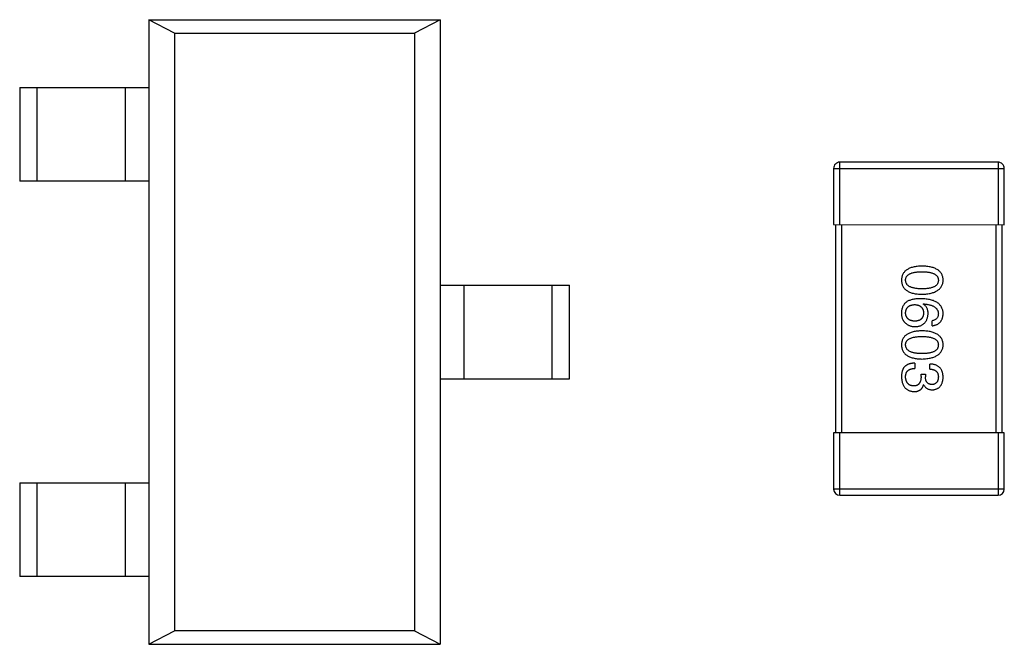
# Model space of a CAD drawing. Header units: millimetres. Extents: x 344 to 667, y 229 to 335.
# Tile 173 of 206: x 625.8 to 630.53, y 276.24 to 279.24. Entities that reach past the tile are written whole.
import ezdxf

# ---------------------------------------------------------------- set-up
doc = ezdxf.new("R2010")
doc.units = ezdxf.units.MM
doc.header["$LTSCALE"] = 0.5
doc.layers.get('0').update_dxf_attribs({"linetype": 'CONTINUOUS'})

msp = doc.modelspace()

# ---------------------------------------------------------------- linework, layer by layer
at = {"linetype": 'Continuous'}
for p, q in [((626.4163, 279.2397), (626.416, 276.2397)), ((626.4163, 279.2397), (627.8163, 279.2396)), ((626.5397, 279.1753), (626.4163, 279.2397)), ((627.8163, 279.2396), (627.6929, 279.1753)), ((627.8163, 279.2396), (627.816, 276.2396)), ((626.5397, 279.1753), (626.5394, 276.3041)), ((626.5397, 279.1753), (627.6929, 279.1753)), ((627.6929, 279.1753), (627.6926, 276.304)), ((625.7962, 278.9148), (626.4162, 278.9147)), ((625.7962, 278.9148), (625.7962, 278.4648)), ((625.8799, 278.4648), (625.8799, 278.9148)), ((626.3021, 278.9147), (626.3021, 278.4647)), ((629.7351, 278.2552), (629.7352, 278.5552)), ((630.4952, 278.5552), (629.7352, 278.5552)), ((630.4952, 278.5552), (630.4951, 278.2552)), ((629.7052, 278.5253), (629.7051, 278.2553)), ((629.7052, 278.5253), (630.5252, 278.5252)), ((630.5251, 278.2552), (630.5252, 278.5252)), ((626.4162, 278.4647), (625.7962, 278.4648)), ((629.7051, 278.2553), (630.5251, 278.2552)), ((629.7151, 278.2553), (629.7151, 277.2553)), ((629.7451, 277.2552), (629.7451, 278.2552)), ((630.4851, 278.2552), (630.4851, 277.2552)), ((630.5151, 277.2552), (630.5151, 278.2552)), ((627.8162, 277.9646), (628.4362, 277.9646)), ((627.9302, 277.5146), (627.9302, 277.9646)), ((628.3524, 277.9646), (628.3524, 277.5146)), ((628.4361, 277.5146), (628.4362, 277.9646)), ((630.1352, 277.8735), (630.1363, 277.8746)), ((630.1789, 277.7697), (630.1789, 277.7937)), ((630.0947, 277.5899), (630.0947, 277.5648)), ((630.1669, 277.5615), (630.1669, 277.5856)), ((627.8161, 277.5146), (628.4361, 277.5146)), ((630.1253, 277.5375), (630.1461, 277.5375)), ((630.1253, 277.5255), (630.1253, 277.5375)), ((630.1461, 277.5375), (630.1461, 277.5244)), ((630.1384, 277.4861), (630.1373, 277.4861)), ((629.7051, 277.2553), (629.705, 276.9853)), ((630.5251, 277.2552), (629.7051, 277.2553)), ((629.735, 276.9552), (629.7351, 277.2552)), ((630.4951, 277.2552), (630.495, 276.9552)), ((630.525, 276.9852), (630.5251, 277.2552)), ((625.7961, 277.0148), (625.796, 276.5648)), ((625.7961, 277.0148), (626.4161, 277.0147)), ((625.8797, 276.5648), (625.8798, 277.0148)), ((626.302, 277.0147), (626.3019, 276.5647)), ((630.525, 276.9852), (629.705, 276.9853)), ((629.735, 276.9552), (630.495, 276.9552)), ((626.416, 276.5647), (625.796, 276.5648)), ((626.416, 276.2397), (626.5394, 276.3041)), ((627.6926, 276.304), (626.5394, 276.3041)), ((627.6926, 276.304), (627.816, 276.2396)), ((626.416, 276.2397), (627.816, 276.2396))]:
    msp.add_line(p, q, dxfattribs=at)
for centre, start, end in [((629.7352, 278.5252), 89.9951, 179.9951), ((630.4952, 278.5252), 359.9951, 89.9951), ((629.735, 276.9852), 179.9951, 269.9951), ((630.495, 276.9852), 269.9951, 359.9951)]:
    msp.add_arc(centre, 0.03, start, end, dxfattribs=at)
for points, knots in [([(630.1297, 278.0562), (630.1258, 278.0561), (630.1182, 278.0558), (630.1071, 278.0548), (630.0968, 278.0534), (630.0873, 278.0513), (630.0785, 278.0489), (630.0704, 278.0459), (630.0631, 278.0424), (630.0565, 278.0384), (630.0507, 278.0339), (630.0456, 278.0289), (630.0413, 278.0234), (630.0378, 278.0174), (630.035, 278.0108), (630.033, 278.0038), (630.0317, 277.9963), (630.0315, 277.9911), (630.0314, 277.9885)], [0, 0, 0, 0, 0.087693, 0.170223, 0.247496, 0.319826, 0.387768, 0.451403, 0.511459, 0.568358, 0.622671, 0.675251, 0.726739, 0.778422, 0.830759, 0.884394, 0.940865, 1, 1, 1, 1]), ([(630.051, 277.9885), (630.0511, 277.9901), (630.0512, 277.9933), (630.0521, 277.998), (630.0537, 278.0023), (630.0559, 278.0063), (630.0587, 278.0099), (630.0621, 278.0133), (630.0661, 278.0163), (630.0708, 278.0189), (630.076, 278.0213), (630.0819, 278.0234), (630.0884, 278.025), (630.0955, 278.0265), (630.1032, 278.0276), (630.1115, 278.0283), (630.1204, 278.0288), (630.1266, 278.0289), (630.1297, 278.0289)], [0, 0, 0, 0, 0.049766, 0.097012, 0.143225, 0.188786, 0.235079, 0.282962, 0.333687, 0.387747, 0.445963, 0.508657, 0.576545, 0.649868, 0.72822, 0.812712, 0.903543, 1, 1, 1, 1]), ([(630.2314, 277.9885), (630.2313, 277.9911), (630.231, 277.9963), (630.2297, 278.0038), (630.2276, 278.0108), (630.2248, 278.0174), (630.2211, 278.0234), (630.2166, 278.0289), (630.2114, 278.0339), (630.2054, 278.0384), (630.1986, 278.0424), (630.191, 278.0458), (630.1827, 278.0489), (630.1736, 278.0513), (630.1637, 278.0534), (630.1531, 278.0548), (630.1417, 278.0558), (630.1338, 278.0561), (630.1297, 278.0562)], [0, 0, 0, 0, 0.057911, 0.113262, 0.165956, 0.217443, 0.268511, 0.319665, 0.372, 0.426129, 0.483365, 0.543779, 0.607756, 0.676562, 0.749704, 0.827713, 0.911177, 1, 1, 1, 1]), ([(630.1297, 278.0289), (630.1329, 278.0289), (630.1391, 278.0288), (630.148, 278.0283), (630.1563, 278.0276), (630.164, 278.0265), (630.1711, 278.025), (630.1776, 278.0234), (630.1834, 278.0213), (630.1887, 278.0189), (630.1933, 278.0163), (630.1974, 278.0133), (630.2008, 278.0099), (630.2036, 278.0063), (630.2058, 278.0023), (630.2073, 277.998), (630.2082, 277.9933), (630.2084, 277.9901), (630.2084, 277.9885)], [0, 0, 0, 0, 0.096452, 0.187278, 0.271765, 0.350519, 0.423437, 0.491321, 0.554011, 0.612224, 0.666281, 0.717003, 0.764884, 0.811423, 0.856783, 0.902993, 0.950236, 1, 1, 1, 1]), ([(630.0314, 277.9885), (630.0315, 277.9858), (630.0317, 277.9807), (630.033, 277.9732), (630.035, 277.9662), (630.0378, 277.9596), (630.0413, 277.9536), (630.0456, 277.9481), (630.0507, 277.9431), (630.0565, 277.9386), (630.0631, 277.9346), (630.0704, 277.9311), (630.0785, 277.9281), (630.0873, 277.9256), (630.0968, 277.9236), (630.1071, 277.9222), (630.1182, 277.9211), (630.1258, 277.9209), (630.1297, 277.9207)], [0, 0, 0, 0, 0.059134, 0.115603, 0.169236, 0.221572, 0.273254, 0.32474, 0.377319, 0.431815, 0.488555, 0.548609, 0.612242, 0.680182, 0.75251, 0.829782, 0.91231, 1, 1, 1, 1]), ([(630.1297, 277.947), (630.1266, 277.947), (630.1205, 277.947), (630.1117, 277.9475), (630.1035, 277.9483), (630.0959, 277.9495), (630.0889, 277.9509), (630.0824, 277.9527), (630.0766, 277.9547), (630.0713, 277.9572), (630.0667, 277.96), (630.0626, 277.9631), (630.0591, 277.9665), (630.0563, 277.9703), (630.054, 277.9743), (630.0524, 277.9788), (630.0514, 277.9835), (630.0512, 277.9868), (630.051, 277.9885)], [0, 0, 0, 0, 0.094834, 0.184067, 0.267029, 0.344713, 0.417334, 0.484367, 0.546941, 0.604717, 0.65953, 0.710539, 0.759381, 0.806382, 0.853027, 0.900623, 0.949121, 1, 1, 1, 1]), ([(630.1297, 277.9207), (630.1338, 277.9209), (630.1416, 277.9212), (630.1529, 277.9224), (630.1634, 277.924), (630.1732, 277.926), (630.1822, 277.9286), (630.1905, 277.9316), (630.1981, 277.9351), (630.2048, 277.9391), (630.2109, 277.9436), (630.2161, 277.9486), (630.2206, 277.9541), (630.2244, 277.96), (630.2273, 277.9665), (630.2295, 277.9734), (630.2309, 277.9808), (630.2312, 277.9859), (630.2314, 277.9885)], [0, 0, 0, 0, 0.088475, 0.171606, 0.249595, 0.322626, 0.391327, 0.455765, 0.516374, 0.573675, 0.628522, 0.681161, 0.732559, 0.783563, 0.83504, 0.887639, 0.942585, 1, 1, 1, 1]), ([(630.2084, 277.9885), (630.2084, 277.9868), (630.2082, 277.9835), (630.2073, 277.9788), (630.2058, 277.9743), (630.2036, 277.9702), (630.2008, 277.9665), (630.1974, 277.963), (630.1933, 277.96), (630.1887, 277.9572), (630.1834, 277.9548), (630.1776, 277.9526), (630.1711, 277.9509), (630.164, 277.9494), (630.1563, 277.9483), (630.148, 277.9475), (630.1391, 277.947), (630.1329, 277.947), (630.1297, 277.947)], [0, 0, 0, 0, 0.050604, 0.098688, 0.145699, 0.191791, 0.238625, 0.286717, 0.337546, 0.391814, 0.449755, 0.512106, 0.579685, 0.652048, 0.730262, 0.814146, 0.904281, 1, 1, 1, 1]), ([(630.0576, 277.8855), (630.0556, 277.884), (630.0516, 277.8811), (630.0465, 277.8759), (630.042, 277.8702), (630.0383, 277.864), (630.0354, 277.8572), (630.0333, 277.85), (630.0318, 277.8423), (630.0315, 277.8369), (630.0314, 277.8342)], [0, 0, 0, 0, 0.125033, 0.246266, 0.36603, 0.485265, 0.606781, 0.732144, 0.862551, 1, 1, 1, 1]), ([(630.1254, 277.8997), (630.1218, 277.8997), (630.1149, 277.8996), (630.1049, 277.8989), (630.0955, 277.8979), (630.0867, 277.8963), (630.0785, 277.8943), (630.0709, 277.8919), (630.064, 277.889), (630.0597, 277.8867), (630.0576, 277.8855)], [0, 0, 0, 0, 0.151498, 0.29521, 0.430242, 0.557137, 0.677306, 0.790845, 0.898111, 1, 1, 1, 1]), ([(630.2314, 277.8276), (630.2312, 277.8304), (630.2309, 277.8359), (630.2294, 277.8439), (630.2271, 277.8514), (630.2241, 277.8584), (630.2202, 277.8648), (630.2155, 277.8707), (630.21, 277.876), (630.2037, 277.8807), (630.1967, 277.885), (630.1888, 277.8887), (630.1802, 277.8919), (630.1707, 277.8945), (630.1605, 277.8967), (630.1495, 277.8982), (630.1377, 277.8993), (630.1296, 277.8996), (630.1254, 277.8997)], [0, 0, 0, 0, 0.058957, 0.115262, 0.16907, 0.221312, 0.273147, 0.324961, 0.377649, 0.432026, 0.488925, 0.549039, 0.612912, 0.680653, 0.753056, 0.830314, 0.912483, 1, 1, 1, 1]), ([(630.051, 277.8298), (630.0511, 277.8314), (630.0512, 277.8345), (630.0519, 277.839), (630.0528, 277.8432), (630.0541, 277.8471), (630.0557, 277.8508), (630.0577, 277.8541), (630.0599, 277.8572), (630.0625, 277.8599), (630.0654, 277.8624), (630.0687, 277.8645), (630.0722, 277.8664), (630.0761, 277.868), (630.0803, 277.8692), (630.0848, 277.8702), (630.0897, 277.871), (630.093, 277.8712), (630.0948, 277.8713)], [0, 0, 0, 0, 0.070403, 0.137196, 0.200053, 0.260887, 0.31876, 0.37535, 0.430743, 0.485927, 0.541678, 0.598832, 0.657726, 0.719441, 0.783504, 0.851852, 0.923533, 1, 1, 1, 1]), ([(630.0948, 277.8713), (630.0964, 277.8712), (630.0997, 277.871), (630.1044, 277.8703), (630.1089, 277.8693), (630.113, 277.868), (630.1168, 277.8665), (630.1202, 277.8647), (630.1234, 277.8626), (630.1262, 277.8601), (630.1287, 277.8575), (630.1309, 277.8545), (630.1329, 277.8513), (630.1344, 277.8477), (630.1356, 277.8439), (630.1365, 277.8398), (630.1372, 277.8354), (630.1373, 277.8324), (630.1374, 277.8309)], [0, 0, 0, 0, 0.076072, 0.148369, 0.216753, 0.281358, 0.342792, 0.401604, 0.458929, 0.514444, 0.569818, 0.625343, 0.681554, 0.739608, 0.800134, 0.863477, 0.929547, 1, 1, 1, 1]), ([(630.1592, 277.8276), (630.1592, 277.8302), (630.159, 277.8353), (630.1579, 277.8426), (630.156, 277.8493), (630.1534, 277.8555), (630.15, 277.861), (630.1458, 277.8659), (630.1409, 277.8701), (630.1371, 277.8723), (630.1352, 277.8735)], [0, 0, 0, 0, 0.144617, 0.279572, 0.40596, 0.526097, 0.64389, 0.760003, 0.877724, 1, 1, 1, 1]), ([(630.1363, 277.8746), (630.1391, 277.8744), (630.1446, 277.874), (630.1526, 277.873), (630.16, 277.8717), (630.1669, 277.8701), (630.1733, 277.8682), (630.1791, 277.866), (630.1845, 277.8636), (630.1893, 277.8608), (630.1935, 277.8576), (630.1973, 277.8543), (630.2005, 277.8506), (630.2031, 277.8465), (630.2054, 277.8423), (630.2069, 277.8376), (630.208, 277.8327), (630.2083, 277.8293), (630.2084, 277.8276)], [0, 0, 0, 0, 0.089218, 0.173709, 0.252753, 0.326963, 0.397099, 0.462534, 0.524018, 0.582178, 0.637235, 0.689955, 0.741228, 0.791618, 0.841661, 0.892925, 0.945259, 1, 1, 1, 1]), ([(630.0314, 277.8342), (630.0313, 277.8313), (630.0312, 277.8259), (630.0319, 277.8181), (630.033, 277.811), (630.0348, 277.8045), (630.0371, 277.7986), (630.04, 277.7934), (630.0435, 277.7887), (630.0463, 277.7862), (630.0478, 277.785)], [0, 0, 0, 0, 0.156782, 0.301945, 0.436395, 0.561474, 0.678489, 0.78853, 0.894967, 1, 1, 1, 1]), ([(630.0958, 277.7915), (630.0941, 277.7916), (630.0907, 277.7919), (630.0859, 277.7926), (630.0813, 277.7935), (630.0771, 277.7947), (630.0732, 277.7961), (630.0696, 277.7979), (630.0663, 277.7998), (630.0633, 277.8021), (630.0606, 277.8047), (630.0583, 277.8075), (630.0563, 277.8105), (630.0546, 277.8139), (630.0532, 277.8175), (630.0521, 277.8213), (630.0514, 277.8255), (630.0512, 277.8283), (630.051, 277.8298)], [0, 0, 0, 0, 0.078863, 0.153308, 0.223539, 0.289857, 0.35341, 0.413572, 0.471721, 0.528235, 0.584279, 0.638781, 0.69466, 0.751251, 0.809198, 0.869697, 0.933318, 1, 1, 1, 1]), ([(630.1374, 277.8309), (630.1373, 277.8294), (630.1372, 277.8264), (630.1365, 277.8222), (630.1357, 277.8182), (630.1345, 277.8145), (630.1329, 277.8111), (630.1311, 277.8079), (630.1289, 277.805), (630.1265, 277.8024), (630.1237, 277.8001), (630.1206, 277.798), (630.1172, 277.7962), (630.1136, 277.7947), (630.1096, 277.7935), (630.1053, 277.7925), (630.1007, 277.7919), (630.0975, 277.7916), (630.0958, 277.7915)], [0, 0, 0, 0, 0.069884, 0.136529, 0.199638, 0.259844, 0.317774, 0.374356, 0.430026, 0.485148, 0.5409, 0.597889, 0.657472, 0.718614, 0.783613, 0.85129, 0.923712, 1, 1, 1, 1]), ([(630.0969, 277.7653), (630.0993, 277.7654), (630.1039, 277.7657), (630.1105, 277.7667), (630.1167, 277.7681), (630.1225, 277.7699), (630.1279, 277.7722), (630.1328, 277.775), (630.1374, 277.7782), (630.1415, 277.7819), (630.1452, 277.7861), (630.1486, 277.7906), (630.1514, 277.7957), (630.1538, 277.8012), (630.1558, 277.8071), (630.1574, 277.8136), (630.1586, 277.8204), (630.159, 277.8252), (630.1592, 277.8276)], [0, 0, 0, 0, 0.071527, 0.139094, 0.20346, 0.264939, 0.323904, 0.381383, 0.437591, 0.493343, 0.549401, 0.606085, 0.664838, 0.725424, 0.788712, 0.855452, 0.925772, 1, 1, 1, 1]), ([(630.2084, 277.8276), (630.2083, 277.8253), (630.2082, 277.821), (630.2068, 277.8149), (630.2044, 277.8095), (630.2012, 277.8047), (630.1969, 277.8008), (630.1917, 277.7976), (630.1857, 277.7952), (630.1812, 277.7942), (630.1789, 277.7937)], [0, 0, 0, 0, 0.136586, 0.261496, 0.378089, 0.490612, 0.605522, 0.725767, 0.8561, 1, 1, 1, 1]), ([(630.1789, 277.7697), (630.1809, 277.7699), (630.1848, 277.7704), (630.1904, 277.7717), (630.1957, 277.7732), (630.2006, 277.7752), (630.2052, 277.7776), (630.2094, 277.7803), (630.2132, 277.7834), (630.2167, 277.7868), (630.2198, 277.7907), (630.2226, 277.7948), (630.225, 277.7994), (630.227, 277.8043), (630.2286, 277.8096), (630.2299, 277.8153), (630.2308, 277.8213), (630.2312, 277.8255), (630.2314, 277.8276)], [0, 0, 0, 0, 0.06947, 0.136096, 0.199592, 0.260665, 0.319672, 0.377156, 0.433415, 0.489984, 0.546535, 0.604276, 0.663499, 0.725182, 0.788953, 0.855683, 0.926216, 1, 1, 1, 1]), ([(630.1297, 277.7454), (630.1258, 277.7452), (630.1182, 277.745), (630.1071, 277.744), (630.0968, 277.7425), (630.0873, 277.7405), (630.0785, 277.738), (630.0704, 277.735), (630.0631, 277.7315), (630.0565, 277.7275), (630.0507, 277.7231), (630.0456, 277.718), (630.0413, 277.7125), (630.0378, 277.7065), (630.035, 277.7), (630.033, 277.693), (630.0317, 277.6855), (630.0315, 277.6803), (630.0314, 277.6776)], [0, 0, 0, 0, 0.087693, 0.170223, 0.247496, 0.319826, 0.387768, 0.451403, 0.511459, 0.568358, 0.622671, 0.675251, 0.726739, 0.778422, 0.830759, 0.884394, 0.940865, 1, 1, 1, 1]), ([(630.0478, 277.785), (630.0495, 277.7834), (630.0529, 277.7803), (630.0585, 277.7763), (630.0643, 277.7729), (630.0704, 277.7701), (630.0767, 277.7679), (630.0832, 277.7664), (630.09, 277.7655), (630.0946, 277.7654), (630.0969, 277.7653)], [0, 0, 0, 0, 0.129393, 0.255335, 0.378531, 0.500878, 0.622934, 0.746191, 0.87096, 1, 1, 1, 1]), ([(630.2314, 277.6776), (630.2312, 277.6803), (630.231, 277.6854), (630.2297, 277.693), (630.2276, 277.6999), (630.2247, 277.7065), (630.2211, 277.7125), (630.2166, 277.718), (630.2114, 277.723), (630.2054, 277.7275), (630.1986, 277.7315), (630.191, 277.735), (630.1827, 277.738), (630.1736, 277.7405), (630.1637, 277.7425), (630.1531, 277.744), (630.1417, 277.745), (630.1338, 277.7452), (630.1297, 277.7454)], [0, 0, 0, 0, 0.057911, 0.113262, 0.165956, 0.217443, 0.268511, 0.319665, 0.372, 0.426129, 0.483365, 0.543779, 0.607756, 0.676562, 0.749704, 0.827713, 0.911177, 1, 1, 1, 1]), ([(630.051, 277.6776), (630.0511, 277.6793), (630.0512, 277.6825), (630.0521, 277.6871), (630.0536, 277.6914), (630.0559, 277.6954), (630.0587, 277.6991), (630.0621, 277.7024), (630.0661, 277.7054), (630.0708, 277.7081), (630.076, 277.7105), (630.0819, 277.7125), (630.0884, 277.7142), (630.0955, 277.7157), (630.1032, 277.7167), (630.1115, 277.7175), (630.1204, 277.718), (630.1265, 277.718), (630.1297, 277.7181)], [0, 0, 0, 0, 0.049766, 0.097012, 0.143225, 0.188786, 0.235079, 0.282962, 0.333687, 0.387747, 0.445963, 0.508657, 0.576545, 0.649868, 0.72822, 0.812712, 0.903543, 1, 1, 1, 1]), ([(630.1297, 277.7181), (630.1329, 277.718), (630.139, 277.718), (630.148, 277.7175), (630.1563, 277.7167), (630.164, 277.7157), (630.1711, 277.7142), (630.1775, 277.7125), (630.1834, 277.7105), (630.1886, 277.7081), (630.1933, 277.7054), (630.1974, 277.7024), (630.2008, 277.699), (630.2036, 277.6954), (630.2058, 277.6914), (630.2073, 277.6871), (630.2082, 277.6824), (630.2083, 277.6792), (630.2084, 277.6776)], [0, 0, 0, 0, 0.096452, 0.187278, 0.271765, 0.350519, 0.423437, 0.491321, 0.554011, 0.612224, 0.666281, 0.717003, 0.764884, 0.811423, 0.856783, 0.902993, 0.950236, 1, 1, 1, 1]), ([(630.0314, 277.6776), (630.0315, 277.675), (630.0317, 277.6698), (630.033, 277.6623), (630.035, 277.6553), (630.0378, 277.6488), (630.0413, 277.6427), (630.0456, 277.6372), (630.0507, 277.6322), (630.0565, 277.6277), (630.0631, 277.6237), (630.0704, 277.6203), (630.0784, 277.6173), (630.0872, 277.6148), (630.0968, 277.6127), (630.1071, 277.6113), (630.1182, 277.6103), (630.1258, 277.61), (630.1297, 277.6099)], [0, 0, 0, 0, 0.059134, 0.115603, 0.169236, 0.221572, 0.273254, 0.32474, 0.377319, 0.431815, 0.488555, 0.548609, 0.612242, 0.680182, 0.75251, 0.829782, 0.91231, 1, 1, 1, 1]), ([(630.1297, 277.6361), (630.1266, 277.6361), (630.1205, 277.6362), (630.1117, 277.6367), (630.1035, 277.6375), (630.0959, 277.6386), (630.0888, 277.64), (630.0824, 277.6418), (630.0766, 277.6439), (630.0713, 277.6463), (630.0667, 277.6491), (630.0626, 277.6522), (630.0591, 277.6556), (630.0563, 277.6594), (630.054, 277.6635), (630.0524, 277.6679), (630.0513, 277.6727), (630.0511, 277.6759), (630.051, 277.6776)], [0, 0, 0, 0, 0.094834, 0.184067, 0.267029, 0.344713, 0.417334, 0.484367, 0.546941, 0.604717, 0.65953, 0.710539, 0.759381, 0.806382, 0.853027, 0.900623, 0.949121, 1, 1, 1, 1]), ([(630.1297, 277.6099), (630.1337, 277.61), (630.1415, 277.6104), (630.1528, 277.6115), (630.1634, 277.6131), (630.1732, 277.6152), (630.1822, 277.6177), (630.1905, 277.6207), (630.198, 277.6242), (630.2048, 277.6283), (630.2108, 277.6328), (630.2161, 277.6377), (630.2206, 277.6432), (630.2243, 277.6491), (630.2272, 277.6556), (630.2295, 277.6625), (630.2309, 277.6699), (630.2312, 277.675), (630.2314, 277.6776)], [0, 0, 0, 0, 0.088475, 0.171606, 0.249595, 0.322626, 0.391327, 0.455765, 0.516374, 0.573675, 0.628522, 0.681161, 0.732559, 0.783563, 0.83504, 0.887639, 0.942585, 1, 1, 1, 1]), ([(630.2084, 277.6776), (630.2083, 277.6759), (630.2082, 277.6727), (630.2073, 277.6679), (630.2058, 277.6635), (630.2036, 277.6593), (630.2008, 277.6556), (630.1974, 277.6522), (630.1933, 277.6491), (630.1887, 277.6463), (630.1834, 277.6439), (630.1775, 277.6418), (630.1711, 277.64), (630.164, 277.6386), (630.1563, 277.6375), (630.148, 277.6367), (630.139, 277.6362), (630.1329, 277.6361), (630.1297, 277.6361)], [0, 0, 0, 0, 0.050604, 0.098688, 0.145699, 0.191791, 0.238625, 0.286717, 0.337546, 0.391814, 0.449755, 0.512106, 0.579685, 0.652048, 0.730262, 0.814146, 0.904281, 1, 1, 1, 1]), ([(630.0379, 277.5604), (630.0374, 277.5593), (630.0363, 277.557), (630.035, 277.5532), (630.0338, 277.5492), (630.033, 277.5448), (630.0322, 277.5401), (630.0317, 277.5351), (630.0314, 277.5299), (630.0314, 277.5262), (630.0313, 277.5244)], [0, 0, 0, 0, 0.101955, 0.208983, 0.322698, 0.44339, 0.570851, 0.70629, 0.84885, 1, 1, 1, 1]), ([(630.0947, 277.5899), (630.0929, 277.5899), (630.0895, 277.5898), (630.0844, 277.5893), (630.0795, 277.5886), (630.0748, 277.5877), (630.0704, 277.5866), (630.0663, 277.5854), (630.0624, 277.5838), (630.0587, 277.5821), (630.0552, 277.5801), (630.052, 277.578), (630.049, 277.5756), (630.0463, 277.573), (630.0438, 277.5702), (630.0416, 277.5671), (630.0396, 277.5639), (630.0385, 277.5616), (630.0379, 277.5604)], [0, 0, 0, 0, 0.078937, 0.154495, 0.226898, 0.296844, 0.363348, 0.427781, 0.48946, 0.549586, 0.607902, 0.664733, 0.720805, 0.776157, 0.831175, 0.886736, 0.943094, 1, 1, 1, 1]), ([(630.051, 277.5233), (630.051, 277.5249), (630.0511, 277.5281), (630.0516, 277.5327), (630.0525, 277.537), (630.0537, 277.541), (630.0552, 277.5447), (630.0571, 277.5481), (630.0593, 277.5512), (630.0619, 277.554), (630.0648, 277.5564), (630.0681, 277.5585), (630.0717, 277.5604), (630.0757, 277.5619), (630.0799, 277.5631), (630.0846, 277.564), (630.0895, 277.5646), (630.093, 277.5647), (630.0947, 277.5648)], [0, 0, 0, 0, 0.071272, 0.13882, 0.201858, 0.262757, 0.320043, 0.376709, 0.431462, 0.486034, 0.541209, 0.597703, 0.65589, 0.717768, 0.782056, 0.850407, 0.92277, 1, 1, 1, 1]), ([(630.2313, 277.5222), (630.2313, 277.5247), (630.2311, 277.5296), (630.2302, 277.5367), (630.2289, 277.5433), (630.227, 277.5494), (630.2247, 277.5551), (630.2219, 277.5603), (630.2186, 277.565), (630.2147, 277.5692), (630.2105, 277.573), (630.2056, 277.5763), (630.2003, 277.579), (630.1946, 277.5813), (630.1883, 277.5831), (630.1816, 277.5845), (630.1744, 277.5853), (630.1694, 277.5855), (630.1669, 277.5856)], [0, 0, 0, 0, 0.073232, 0.142595, 0.207997, 0.270074, 0.329156, 0.386529, 0.441846, 0.496976, 0.551877, 0.607941, 0.665637, 0.725446, 0.788542, 0.855101, 0.925196, 1, 1, 1, 1]), ([(630.1669, 277.5615), (630.1685, 277.5615), (630.1718, 277.5613), (630.1765, 277.5607), (630.1809, 277.56), (630.185, 277.5588), (630.1887, 277.5574), (630.1921, 277.5557), (630.1953, 277.5537), (630.198, 277.5515), (630.2005, 277.5489), (630.2026, 277.5461), (630.2044, 277.543), (630.2059, 277.5396), (630.207, 277.5359), (630.2078, 277.5319), (630.2083, 277.5277), (630.2084, 277.5248), (630.2084, 277.5233)], [0, 0, 0, 0, 0.078134, 0.15164, 0.221358, 0.286689, 0.348614, 0.407697, 0.464247, 0.520153, 0.574432, 0.629291, 0.684538, 0.742032, 0.801329, 0.863637, 0.930123, 1, 1, 1, 1]), ([(630.0313, 277.5244), (630.0315, 277.5216), (630.0317, 277.5163), (630.0326, 277.5086), (630.0341, 277.5013), (630.0359, 277.4946), (630.0381, 277.4884), (630.0409, 277.4827), (630.044, 277.4774), (630.0476, 277.4727), (630.0517, 277.4685), (630.0562, 277.4648), (630.0612, 277.4616), (630.0666, 277.4589), (630.0725, 277.4567), (630.0788, 277.455), (630.0855, 277.4538), (630.0901, 277.4535), (630.0925, 277.4533)], [0, 0, 0, 0, 0.078078, 0.151942, 0.221594, 0.28726, 0.350176, 0.409768, 0.467648, 0.523784, 0.578904, 0.634014, 0.689819, 0.746826, 0.805875, 0.867063, 0.931764, 1, 1, 1, 1]), ([(630.0893, 277.4807), (630.0878, 277.4808), (630.0849, 277.481), (630.0808, 277.4817), (630.0769, 277.4827), (630.0734, 277.4841), (630.07, 277.4857), (630.0669, 277.4876), (630.0642, 277.4899), (630.0616, 277.4924), (630.0593, 277.4952), (630.0573, 277.4984), (630.0556, 277.5018), (630.0541, 277.5055), (630.053, 277.5095), (630.052, 277.5139), (630.0513, 277.5185), (630.0511, 277.5217), (630.051, 277.5233)], [0, 0, 0, 0, 0.068514, 0.133941, 0.195994, 0.255362, 0.312994, 0.369441, 0.424687, 0.480522, 0.537148, 0.594801, 0.654411, 0.716817, 0.781981, 0.850498, 0.923306, 1, 1, 1, 1]), ([(630.1253, 277.5255), (630.1253, 277.5237), (630.1253, 277.5202), (630.1248, 277.5151), (630.1242, 277.5103), (630.1231, 277.5059), (630.1219, 277.5019), (630.1204, 277.4982), (630.1185, 277.4948), (630.1164, 277.4918), (630.114, 277.4892), (630.1113, 277.4869), (630.1083, 277.485), (630.105, 277.4834), (630.1015, 277.4822), (630.0977, 277.4813), (630.0935, 277.4807), (630.0907, 277.4807), (630.0893, 277.4807)], [0, 0, 0, 0, 0.082495, 0.159728, 0.232496, 0.300725, 0.365163, 0.425859, 0.483728, 0.538892, 0.592921, 0.646195, 0.699968, 0.754746, 0.811387, 0.870806, 0.933482, 1, 1, 1, 1]), ([(630.1778, 277.4872), (630.1765, 277.4873), (630.1741, 277.4874), (630.1706, 277.488), (630.1674, 277.4888), (630.1643, 277.4899), (630.1615, 277.4912), (630.159, 277.4929), (630.1566, 277.4948), (630.1545, 277.497), (630.1526, 277.4995), (630.151, 277.5023), (630.1496, 277.5053), (630.1484, 277.5086), (630.1475, 277.5121), (630.1468, 277.516), (630.1463, 277.5201), (630.1462, 277.5229), (630.1461, 277.5244)], [0, 0, 0, 0, 0.067741, 0.131599, 0.192143, 0.249977, 0.306453, 0.361639, 0.416449, 0.471489, 0.527582, 0.584873, 0.644974, 0.70814, 0.77492, 0.845909, 0.920585, 1, 1, 1, 1]), ([(630.2084, 277.5233), (630.2083, 277.5219), (630.2082, 277.5192), (630.2077, 277.5154), (630.207, 277.5117), (630.2062, 277.5083), (630.205, 277.5052), (630.2036, 277.5023), (630.2021, 277.4997), (630.2002, 277.4973), (630.1982, 277.4951), (630.1959, 277.4933), (630.1935, 277.4916), (630.1908, 277.4902), (630.1878, 277.4891), (630.1847, 277.4882), (630.1813, 277.4875), (630.179, 277.4873), (630.1778, 277.4872)], [0, 0, 0, 0, 0.078051, 0.151197, 0.220412, 0.286742, 0.34933, 0.409464, 0.467368, 0.52298, 0.578639, 0.633998, 0.690142, 0.746855, 0.805868, 0.867776, 0.932345, 1, 1, 1, 1]), ([(630.18, 277.4621), (630.182, 277.4622), (630.1858, 277.4626), (630.1915, 277.4636), (630.1967, 277.4651), (630.2016, 277.4669), (630.2061, 277.4693), (630.2103, 277.472), (630.2141, 277.4751), (630.2175, 277.4787), (630.2205, 277.4827), (630.2232, 277.4871), (630.2255, 277.4919), (630.2274, 277.4972), (630.229, 277.5028), (630.2301, 277.5089), (630.231, 277.5154), (630.2312, 277.5199), (630.2313, 277.5222)], [0, 0, 0, 0, 0.067521, 0.132139, 0.193339, 0.252064, 0.309083, 0.364848, 0.420021, 0.475612, 0.532002, 0.589602, 0.649896, 0.712634, 0.778603, 0.848416, 0.922155, 1, 1, 1, 1]), ([(630.0925, 277.4533), (630.094, 277.4534), (630.0968, 277.4534), (630.1008, 277.4538), (630.1047, 277.4544), (630.1084, 277.4554), (630.1119, 277.4565), (630.1152, 277.4579), (630.1183, 277.4596), (630.1213, 277.4615), (630.124, 277.4636), (630.1265, 277.4661), (630.1288, 277.4688), (630.1309, 277.4718), (630.1328, 277.475), (630.1346, 277.4784), (630.1361, 277.4822), (630.1369, 277.4848), (630.1373, 277.4861)], [0, 0, 0, 0, 0.071215, 0.138707, 0.20396, 0.266995, 0.327734, 0.387609, 0.445602, 0.503345, 0.561136, 0.618597, 0.677672, 0.738255, 0.799989, 0.863961, 0.930555, 1, 1, 1, 1]), ([(630.1384, 277.4861), (630.1394, 277.4842), (630.1413, 277.4805), (630.145, 277.4755), (630.1493, 277.4713), (630.1542, 277.4679), (630.1598, 277.4653), (630.166, 277.4634), (630.1728, 277.4623), (630.1775, 277.4621), (630.18, 277.4621)], [0, 0, 0, 0, 0.125227, 0.244792, 0.361427, 0.478215, 0.59667, 0.722058, 0.856314, 1, 1, 1, 1])]:
    msp.add_open_spline(points, degree=3, knots=knots, dxfattribs=at)

doc.saveas('drawing.dxf')
